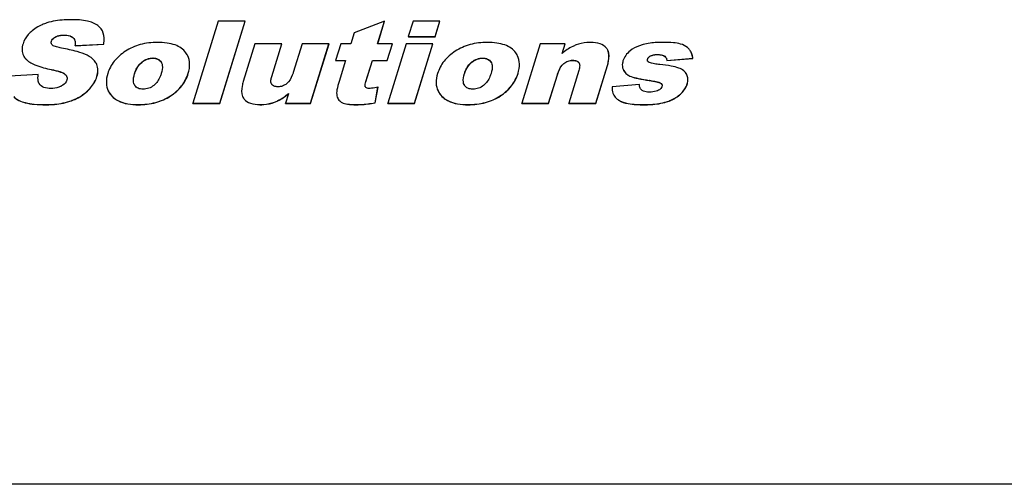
# Model space of a CAD drawing. Header units: millimetres. Extents: x 0 to 4200, y 0 to 2970.
# Tile 10 of 15: x 3216 to 3268, y 832 to 856. Entities that reach past the tile are written whole.
import ezdxf

# ---------------------------------------------------------------- set-up
doc = ezdxf.new("R2010")
doc.units = ezdxf.units.MM
doc.header["$LTSCALE"] = 231
doc.layers.get('0').update_dxf_attribs({"linetype": 'CONTINUOUS'})

msp = doc.modelspace()

# ---------------------------------------------------------------- linework, layer by layer
at = {"color": 7, "linetype": 'Continuous'}
for p, q in [((3226.666, 856.217), (3225.335, 851.909)), ((3228.076, 856.217), (3226.666, 856.217)), ((3226.745, 851.909), (3228.076, 856.217)), ((3226.748, 851.903), (3228.079, 856.211)), ((3228.079, 856.211), (3228.076, 856.217)), ((3235.392, 856.217), (3233.792, 855.603)), ((3235.025, 855.03), (3235.392, 856.217)), ((3235.029, 855.028), (3235.395, 856.211)), ((3235.395, 856.211), (3235.392, 856.217)), ((3236.888, 856.217), (3236.636, 855.403)), ((3238.294, 856.217), (3236.888, 856.217)), ((3238.043, 855.403), (3238.294, 856.217)), ((3238.046, 855.397), (3238.297, 856.211)), ((3238.297, 856.211), (3238.294, 856.217)), ((3233.792, 855.603), (3233.615, 855.03)), ((3236.639, 855.397), (3236.636, 855.403)), ((3236.636, 855.403), (3238.043, 855.403)), ((3236.639, 855.397), (3238.046, 855.397)), ((3238.046, 855.397), (3238.043, 855.403)), ((3219.165, 854.933), (3220.663, 855.006)), ((3219.168, 854.927), (3219.165, 854.933)), ((3219.168, 854.927), (3220.666, 855)), ((3220.666, 855), (3220.663, 855.006)), ((3228.594, 855.03), (3227.98, 853.043)), ((3230.007, 855.03), (3228.594, 855.03)), ((3229.477, 853.314), (3230.007, 855.03)), ((3229.48, 853.307), (3230.01, 855.024)), ((3230.01, 855.024), (3230.007, 855.03)), ((3231.068, 855.03), (3230.604, 853.528)), ((3232.475, 855.03), (3231.068, 855.03)), ((3231.51, 851.909), (3232.475, 855.03)), ((3231.513, 851.903), (3232.478, 855.024)), ((3232.478, 855.024), (3232.475, 855.03)), ((3233.097, 855.03), (3232.826, 854.154)), ((3233.615, 855.03), (3233.097, 855.03)), ((3235.799, 855.03), (3235.025, 855.03)), ((3235.528, 854.154), (3235.799, 855.03)), ((3235.531, 854.148), (3235.802, 855.024)), ((3236.521, 855.03), (3235.557, 851.909)), ((3235.802, 855.024), (3235.799, 855.03)), ((3237.927, 855.03), (3236.521, 855.03)), ((3236.963, 851.909), (3237.927, 855.03)), ((3236.966, 851.903), (3237.93, 855.024)), ((3237.93, 855.024), (3237.927, 855.03)), ((3243.546, 855.03), (3242.582, 851.909)), ((3244.856, 855.03), (3243.546, 855.03)), ((3244.699, 854.521), (3244.856, 855.03)), ((3244.705, 854.526), (3244.859, 855.024)), ((3244.859, 855.024), (3244.856, 855.03)), ((3223.669, 854.078), (3223.695, 854.033)), ((3232.829, 854.148), (3232.826, 854.154)), ((3232.826, 854.154), (3233.344, 854.154)), ((3232.829, 854.148), (3233.342, 854.148)), ((3233.343, 854.149), (3233.005, 853.055)), ((3233.344, 854.154), (3233.343, 854.149)), ((3234.412, 853.046), (3234.754, 854.154)), ((3234.415, 853.04), (3234.757, 854.148)), ((3234.757, 854.148), (3234.754, 854.154)), ((3234.754, 854.154), (3235.528, 854.154)), ((3234.757, 854.148), (3235.531, 854.148)), ((3235.531, 854.148), (3235.528, 854.154)), ((3240.964, 854.078), (3240.99, 854.033)), ((3250.19, 854.154), (3251.558, 854.266)), ((3250.193, 854.148), (3250.19, 854.154)), ((3250.193, 854.148), (3251.561, 854.26)), ((3251.561, 854.26), (3251.558, 854.266)), ((3220.297, 853.948), (3220.277, 853.993)), ((3245.579, 853.625), (3245.049, 851.909)), ((3245.578, 854.039), (3245.596, 854.01)), ((3246.462, 851.909), (3247.075, 853.893)), ((3246.465, 851.903), (3247.078, 853.886)), ((3247.912, 853.658), (3247.932, 853.622)), ((3217.23, 853.414), (3215.716, 853.334)), ((3217.233, 853.407), (3217.23, 853.414)), ((3243.988, 851.909), (3244.451, 853.408)), ((3243.991, 851.903), (3244.454, 853.401)), ((3251.237, 853.407), (3251.235, 853.411)), ((3234.379, 852.771), (3234.375, 852.782)), ((3234.894, 851.935), (3235.045, 852.758)), ((3234.897, 851.929), (3235.048, 852.752)), ((3235.048, 852.752), (3235.045, 852.758)), ((3248.752, 852.887), (3247.321, 852.776)), ((3248.755, 852.881), (3248.752, 852.887)), ((3227.961, 852.235), (3227.964, 852.229)), ((3230.352, 852.41), (3230.197, 851.909)), ((3230.353, 852.414), (3230.352, 852.41)), ((3247.398, 852.37), (3247.401, 852.364)), ((3225.338, 851.903), (3225.335, 851.909)), ((3225.335, 851.909), (3226.745, 851.909)), ((3225.338, 851.903), (3226.748, 851.903)), ((3226.748, 851.903), (3226.745, 851.909)), ((3230.2, 851.903), (3230.197, 851.909)), ((3230.197, 851.909), (3231.51, 851.909)), ((3230.2, 851.903), (3231.513, 851.903)), ((3231.513, 851.903), (3231.51, 851.909)), ((3234.897, 851.929), (3234.894, 851.935)), ((3235.56, 851.903), (3235.557, 851.909)), ((3235.557, 851.909), (3236.963, 851.909)), ((3235.56, 851.903), (3236.966, 851.903)), ((3236.966, 851.903), (3236.963, 851.909)), ((3242.585, 851.903), (3242.582, 851.909)), ((3242.582, 851.909), (3243.988, 851.909)), ((3242.585, 851.903), (3243.991, 851.903)), ((3243.991, 851.903), (3243.988, 851.909)), ((3245.052, 851.903), (3245.049, 851.909)), ((3245.049, 851.909), (3246.462, 851.909)), ((3245.052, 851.903), (3246.465, 851.903)), ((3246.465, 851.903), (3246.462, 851.909)), ((3667.473, 831.928), (2709.569, 831.928))]:
    msp.add_line(p, q, dxfattribs=at)
at = {"color": 9, "linetype": 'Continuous'}
for p, q in [((3217.919, 855.144), (3217.916, 855.15)), ((3218.13, 855.383), (3218.127, 855.389)), ((3218.573, 855.482), (3218.569, 855.488)), ((3219.05, 855.35), (3219.047, 855.356)), ((3216.617, 854.191), (3216.614, 854.197)), ((3222.675, 854.069), (3222.672, 854.075)), ((3223.247, 854.271), (3223.244, 854.278)), ((3223.672, 854.071), (3223.669, 854.078)), ((3239.97, 854.069), (3239.967, 854.075)), ((3240.542, 854.271), (3240.539, 854.278)), ((3240.967, 854.071), (3240.964, 854.078)), ((3245.261, 854.157), (3245.258, 854.163)), ((3249.184, 854.215), (3249.181, 854.222)), ((3249.345, 854.389), (3249.342, 854.395)), ((3249.717, 854.462), (3249.714, 854.469)), ((3250.087, 854.367), (3250.084, 854.373)), ((3217.926, 853.668), (3217.922, 853.675)), ((3220.3, 853.942), (3220.297, 853.948)), ((3244.796, 853.992), (3244.793, 853.998)), ((3245.581, 854.033), (3245.578, 854.039)), ((3247.078, 853.886), (3247.075, 853.893)), ((3247.935, 853.616), (3247.932, 853.622)), ((3218.649, 853.418), (3218.646, 853.425)), ((3220.308, 853.304), (3220.305, 853.311)), ((3222.287, 853.457), (3222.284, 853.463)), ((3225.097, 853.472), (3225.094, 853.478)), ((3229.48, 853.307), (3229.477, 853.314)), ((3234.415, 853.04), (3234.412, 853.046)), ((3239.582, 853.457), (3239.579, 853.463)), ((3242.392, 853.472), (3242.389, 853.478)), ((3244.454, 853.401), (3244.451, 853.408)), ((3248.319, 853.304), (3248.316, 853.311)), ((3249.276, 853.103), (3249.273, 853.109)), ((3219.803, 852.54), (3219.8, 852.546)), ((3234.378, 852.775), (3234.375, 852.782)), ((3249.842, 852.979), (3249.839, 852.985)), ((3251.27, 852.914), (3251.267, 852.92)), ((3218.884, 852.01), (3218.881, 852.016)), ((3221.163, 852.214), (3221.16, 852.22)), ((3224.169, 852.291), (3224.166, 852.297)), ((3228.03, 852.126), (3228.027, 852.132)), ((3238.458, 852.214), (3238.455, 852.22)), ((3241.464, 852.291), (3241.461, 852.297)), ((3247.655, 852.075), (3247.652, 852.081)), ((3250.184, 851.983), (3250.181, 851.989)), ((3250.914, 852.388), (3250.911, 852.394)), ((3217.61, 851.829), (3217.606, 851.835)), ((3222.476, 851.832), (3222.473, 851.838)), ((3228.851, 851.832), (3228.848, 851.838)), ((3229.625, 851.964), (3229.622, 851.971)), ((3233.155, 851.945), (3233.151, 851.951)), ((3233.893, 851.832), (3233.89, 851.838)), ((3239.771, 851.832), (3239.768, 851.838)), ((3249.014, 851.832), (3249.011, 851.838))]:
    msp.add_line(p, q, dxfattribs=at)
at = {"color": 7, "linetype": 'Continuous'}
for points in [[(3220.598, 855.692), (3220.597, 855.693), (3220.596, 855.696), (3220.595, 855.698)], [(3247.095, 854.693), (3247.095, 854.694), (3247.093, 854.697), (3247.092, 854.699)], [(3251.465, 854.584), (3251.464, 854.586), (3251.463, 854.589), (3251.462, 854.591)], [(3216.451, 854.415), (3216.452, 854.413), (3216.454, 854.41), (3216.454, 854.409)], [(3225.068, 854.396), (3225.068, 854.397), (3225.066, 854.401), (3225.065, 854.402)], [(3242.363, 854.396), (3242.363, 854.397), (3242.361, 854.401), (3242.36, 854.402)], [(3220.28, 853.987), (3220.28, 853.988), (3220.278, 853.991), (3220.277, 853.993)], [(3247.912, 853.658), (3247.913, 853.657), (3247.915, 853.653), (3247.915, 853.652)], [(3251.24, 853.401), (3251.24, 853.402), (3251.238, 853.405), (3251.237, 853.407)], [(3220.9, 852.555), (3220.901, 852.553), (3220.903, 852.55), (3220.903, 852.549)], [(3238.195, 852.555), (3238.196, 852.553), (3238.198, 852.55), (3238.198, 852.549)], [(3232.932, 852.171), (3232.933, 852.169), (3232.934, 852.166), (3232.935, 852.164)]]:
    msp.add_lwpolyline(points, dxfattribs=at)
for centre, radius, start, end in [((3218.086, 855.104), 0.181, 206.1443, 208.3281), ((3246.603, 854.46), 0.544, 30.8451, 39.139), ((3246.591, 854.453), 0.558, 26.1261, 30.8321), ((3224.113, 853.932), 1.062, 28.8162, 35.9633), ((3224.152, 853.954), 1.017, 26.1422, 28.7705), ((3241.408, 853.932), 1.062, 28.8157, 35.9628), ((3241.447, 853.954), 1.017, 26.1422, 28.77), ((3249.289, 854.17), 0.116, 206.1334, 209.5389), ((3249.931, 854.173), 0.255, 22.2282, 26.1231), ((3219.666, 853.693), 0.681, 26.1479, 29.724), ((3223.36, 853.869), 0.373, 25.0851, 26.1418), ((3240.655, 853.869), 0.373, 25.0851, 26.1418), ((3245.399, 853.913), 0.219, 24.7288, 26.1426), ((3248.399, 853.897), 0.543, 201.7328, 206.1479), ((3218.47, 853.212), 0.272, 18.1111, 26.1902), ((3217.599, 853.135), 0.374, 206.1357, 207.196), ((3217.584, 853.127), 0.357, 207.1736, 211.3409), ((3222.591, 853.047), 0.362, 206.1417, 207.2323), ((3222.579, 853.04), 0.349, 207.2015, 213.9026), ((3229.646, 853.017), 0.21, 206.1434, 208.0236), ((3229.636, 853.012), 0.199, 207.9785, 215.69), ((3234.493, 852.827), 0.127, 206.1359, 209.2545), ((3239.886, 853.047), 0.362, 206.1417, 207.2323), ((3239.874, 853.04), 0.349, 207.2015, 213.9026), ((3249.135, 852.87), 0.375, 206.1381, 207.1959), ((3228.473, 852.486), 0.57, 202.5126, 206.1258), ((3228.447, 852.474), 0.542, 206.1131, 219.0836), ((3228.445, 852.464), 0.536, 210.6961, 219.1385)]:
    msp.add_arc(centre, radius, start, end, dxfattribs=at)
for points, knots in [([(3217.673, 856.12), (3217.591, 856.093), (3217.295, 855.982), (3217.018, 855.812), (3216.849, 855.656)], [0, 0, 0, 0, 0.27222, 1, 1, 1, 1]), ([(3218.973, 856.291), (3218.847, 856.291), (3218.409, 856.279), (3217.969, 856.218), (3217.673, 856.12)], [0, 0, 0, 0, 0.28823, 1, 1, 1, 1]), ([(3220.356, 855.982), (3220.197, 856.102), (3219.729, 856.264), (3219.251, 856.291), (3218.973, 856.291)], [0, 0, 0, 0, 0.417901, 1, 1, 1, 1]), ([(3216.849, 855.656), (3216.797, 855.609), (3216.621, 855.429), (3216.484, 855.205), (3216.43, 855.03)], [0, 0, 0, 0, 0.275818, 1, 1, 1, 1]), ([(3220.595, 855.698), (3220.554, 855.781), (3220.478, 855.883), (3220.382, 855.963), (3220.356, 855.982)], [0, 0, 0, 0, 0.743122, 1, 1, 1, 1]), ([(3220.663, 855.006), (3220.674, 855.072), (3220.7, 855.304), (3220.668, 855.548), (3220.595, 855.698)], [0, 0, 0, 0, 0.286164, 1, 1, 1, 1]), ([(3217.923, 855.024), (3217.91, 855.052), (3217.902, 855.098), (3217.912, 855.139), (3217.916, 855.15)], [0, 0, 0, 0, 0.732702, 1, 1, 1, 1]), ([(3217.916, 855.15), (3217.923, 855.174), (3217.966, 855.274), (3218.055, 855.348), (3218.127, 855.389)], [0, 0, 0, 0, 0.230244, 1, 1, 1, 1]), ([(3217.919, 855.144), (3217.926, 855.168), (3217.969, 855.268), (3218.058, 855.341), (3218.13, 855.383)], [0, 0, 0, 0, 0.228405, 1, 1, 1, 1]), ([(3218.127, 855.389), (3218.161, 855.409), (3218.301, 855.471), (3218.457, 855.488), (3218.569, 855.488)], [0, 0, 0, 0, 0.258529, 1, 1, 1, 1]), ([(3218.13, 855.383), (3218.159, 855.4), (3218.297, 855.464), (3218.453, 855.482), (3218.573, 855.482)], [0, 0, 0, 0, 0.217807, 1, 1, 1, 1]), ([(3218.569, 855.488), (3218.615, 855.488), (3218.779, 855.482), (3218.957, 855.438), (3219.047, 855.356)], [0, 0, 0, 0, 0.271951, 1, 1, 1, 1]), ([(3218.573, 855.482), (3218.624, 855.482), (3218.789, 855.475), (3218.965, 855.427), (3219.05, 855.35)], [0, 0, 0, 0, 0.308526, 1, 1, 1, 1]), ([(3223.477, 855.1), (3223.174, 855.1), (3222.585, 855.033), (3222.039, 854.791), (3221.803, 854.637)], [0, 0, 0, 0, 0.517281, 1, 1, 1, 1]), ([(3224.973, 854.555), (3224.906, 854.647), (3224.733, 854.816), (3224.388, 854.986), (3223.96, 855.083), (3223.646, 855.1), (3223.477, 855.1)], [0, 0, 0, 0, 0.205839, 0.431205, 0.692405, 1, 1, 1, 1]), ([(3240.772, 855.1), (3240.47, 855.1), (3239.88, 855.033), (3239.334, 854.791), (3239.098, 854.637)], [0, 0, 0, 0, 0.517282, 1, 1, 1, 1]), ([(3242.268, 854.555), (3242.202, 854.647), (3242.028, 854.816), (3241.683, 854.986), (3241.255, 855.083), (3240.941, 855.1), (3240.772, 855.1)], [0, 0, 0, 0, 0.205838, 0.431204, 0.692405, 1, 1, 1, 1]), ([(3246.205, 855.1), (3246.134, 855.1), (3245.871, 855.09), (3245.61, 855.035), (3245.43, 854.965)], [0, 0, 0, 0, 0.268352, 1, 1, 1, 1]), ([(3247.025, 854.804), (3246.942, 854.905), (3246.675, 855.073), (3246.372, 855.1), (3246.205, 855.1)], [0, 0, 0, 0, 0.440246, 1, 1, 1, 1]), ([(3249.978, 855.1), (3249.879, 855.1), (3249.535, 855.093), (3249.188, 855.054), (3248.952, 854.989)], [0, 0, 0, 0, 0.287952, 1, 1, 1, 1]), ([(3250.918, 855.014), (3250.796, 855.051), (3250.481, 855.092), (3250.166, 855.1), (3249.978, 855.1)], [0, 0, 0, 0, 0.405101, 1, 1, 1, 1]), ([(3216.43, 855.03), (3216.398, 854.924), (3216.359, 854.714), (3216.408, 854.503), (3216.451, 854.415)], [0, 0, 0, 0, 0.530747, 1, 1, 1, 1]), ([(3218.447, 854.804), (3218.361, 854.82), (3218.234, 854.847), (3218.074, 854.899), (3217.998, 854.935), (3217.969, 854.963)], [0, 0, 0, 0, 0.515658, 0.765333, 1, 1, 1, 1]), ([(3219.799, 854.424), (3219.631, 854.509), (3219.181, 854.652), (3218.723, 854.751), (3218.447, 854.804)], [0, 0, 0, 0, 0.400638, 1, 1, 1, 1]), ([(3221.803, 854.637), (3221.582, 854.493), (3221.188, 854.157), (3220.945, 853.695), (3220.873, 853.461)], [0, 0, 0, 0, 0.517522, 1, 1, 1, 1]), ([(3239.098, 854.637), (3238.877, 854.493), (3238.483, 854.157), (3238.24, 853.695), (3238.168, 853.461)], [0, 0, 0, 0, 0.517521, 1, 1, 1, 1]), ([(3245.43, 854.965), (3245.371, 854.942), (3245.11, 854.825), (3244.872, 854.66), (3244.699, 854.521)], [0, 0, 0, 0, 0.22238, 1, 1, 1, 1]), ([(3247.075, 853.893), (3247.1, 853.973), (3247.168, 854.233), (3247.175, 854.53), (3247.092, 854.699)], [0, 0, 0, 0, 0.3084, 1, 1, 1, 1]), ([(3247.078, 853.886), (3247.102, 853.962), (3247.167, 854.211), (3247.179, 854.49), (3247.111, 854.657)], [0, 0, 0, 0, 0.305013, 1, 1, 1, 1]), ([(3248.268, 854.657), (3248.18, 854.586), (3248.024, 854.427), (3247.925, 854.227), (3247.893, 854.125)], [0, 0, 0, 0, 0.514665, 1, 1, 1, 1]), ([(3248.952, 854.989), (3248.886, 854.971), (3248.643, 854.895), (3248.414, 854.773), (3248.268, 854.657)], [0, 0, 0, 0, 0.269012, 1, 1, 1, 1]), ([(3251.358, 854.75), (3251.333, 854.78), (3251.208, 854.901), (3251.046, 854.975), (3250.918, 855.014)], [0, 0, 0, 0, 0.229118, 1, 1, 1, 1]), ([(3251.558, 854.266), (3251.554, 854.296), (3251.534, 854.407), (3251.498, 854.516), (3251.462, 854.591)], [0, 0, 0, 0, 0.269022, 1, 1, 1, 1]), ([(3216.451, 854.415), (3216.461, 854.395), (3216.505, 854.316), (3216.564, 854.245), (3216.614, 854.197)], [0, 0, 0, 0, 0.241092, 1, 1, 1, 1]), ([(3216.477, 854.366), (3216.505, 854.318), (3216.55, 854.257), (3216.603, 854.204), (3216.617, 854.191)], [0, 0, 0, 0, 0.739796, 1, 1, 1, 1]), ([(3216.614, 854.197), (3216.752, 854.064), (3217.188, 853.845), (3217.647, 853.73), (3217.922, 853.675)], [0, 0, 0, 0, 0.405633, 1, 1, 1, 1]), ([(3220.257, 854.03), (3220.235, 854.069), (3220.117, 854.236), (3219.941, 854.353), (3219.799, 854.424)], [0, 0, 0, 0, 0.221565, 1, 1, 1, 1]), ([(3222.284, 853.463), (3222.301, 853.518), (3222.382, 853.747), (3222.525, 853.962), (3222.672, 854.075)], [0, 0, 0, 0, 0.235544, 1, 1, 1, 1]), ([(3222.287, 853.457), (3222.307, 853.522), (3222.39, 853.751), (3222.537, 853.962), (3222.675, 854.069)], [0, 0, 0, 0, 0.280083, 1, 1, 1, 1]), ([(3222.672, 854.075), (3222.755, 854.139), (3222.936, 854.243), (3223.143, 854.278), (3223.244, 854.278)], [0, 0, 0, 0, 0.508688, 1, 1, 1, 1]), ([(3222.675, 854.069), (3222.758, 854.133), (3222.939, 854.237), (3223.146, 854.271), (3223.247, 854.271)], [0, 0, 0, 0, 0.507989, 1, 1, 1, 1]), ([(3223.244, 854.278), (3223.33, 854.278), (3223.498, 854.252), (3223.627, 854.14), (3223.669, 854.078)], [0, 0, 0, 0, 0.534717, 1, 1, 1, 1]), ([(3223.247, 854.271), (3223.332, 854.271), (3223.499, 854.247), (3223.629, 854.135), (3223.672, 854.071)], [0, 0, 0, 0, 0.527678, 1, 1, 1, 1]), ([(3225.094, 853.478), (3225.144, 853.638), (3225.203, 853.953), (3225.13, 854.271), (3225.065, 854.402)], [0, 0, 0, 0, 0.533231, 1, 1, 1, 1]), ([(3239.579, 853.463), (3239.596, 853.518), (3239.677, 853.747), (3239.82, 853.962), (3239.967, 854.075)], [0, 0, 0, 0, 0.235544, 1, 1, 1, 1]), ([(3239.582, 853.457), (3239.602, 853.522), (3239.685, 853.751), (3239.832, 853.962), (3239.97, 854.069)], [0, 0, 0, 0, 0.280082, 1, 1, 1, 1]), ([(3239.967, 854.075), (3240.05, 854.139), (3240.231, 854.243), (3240.438, 854.278), (3240.539, 854.278)], [0, 0, 0, 0, 0.508689, 1, 1, 1, 1]), ([(3239.97, 854.069), (3240.053, 854.133), (3240.234, 854.237), (3240.441, 854.271), (3240.542, 854.271)], [0, 0, 0, 0, 0.50799, 1, 1, 1, 1]), ([(3240.539, 854.278), (3240.625, 854.278), (3240.793, 854.252), (3240.922, 854.14), (3240.964, 854.078)], [0, 0, 0, 0, 0.534717, 1, 1, 1, 1]), ([(3240.542, 854.271), (3240.627, 854.271), (3240.794, 854.247), (3240.924, 854.135), (3240.967, 854.071)], [0, 0, 0, 0, 0.527678, 1, 1, 1, 1]), ([(3242.389, 853.478), (3242.439, 853.638), (3242.498, 853.953), (3242.425, 854.271), (3242.36, 854.402)], [0, 0, 0, 0, 0.53323, 1, 1, 1, 1]), ([(3244.793, 853.998), (3244.859, 854.051), (3245.007, 854.136), (3245.176, 854.163), (3245.258, 854.163)], [0, 0, 0, 0, 0.508612, 1, 1, 1, 1]), ([(3244.796, 853.992), (3244.861, 854.044), (3245.009, 854.129), (3245.178, 854.157), (3245.261, 854.157)], [0, 0, 0, 0, 0.502078, 1, 1, 1, 1]), ([(3245.258, 854.163), (3245.321, 854.163), (3245.441, 854.152), (3245.546, 854.083), (3245.578, 854.039)], [0, 0, 0, 0, 0.536044, 1, 1, 1, 1]), ([(3245.261, 854.157), (3245.327, 854.157), (3245.447, 854.146), (3245.551, 854.075), (3245.581, 854.033)], [0, 0, 0, 0, 0.557766, 1, 1, 1, 1]), ([(3247.893, 854.125), (3247.882, 854.087), (3247.847, 853.947), (3247.857, 853.794), (3247.895, 853.696)], [0, 0, 0, 0, 0.27343, 1, 1, 1, 1]), ([(3249.181, 854.222), (3249.187, 854.239), (3249.22, 854.313), (3249.288, 854.366), (3249.342, 854.395)], [0, 0, 0, 0, 0.229879, 1, 1, 1, 1]), ([(3249.184, 854.215), (3249.19, 854.233), (3249.222, 854.306), (3249.29, 854.359), (3249.345, 854.389)], [0, 0, 0, 0, 0.223111, 1, 1, 1, 1]), ([(3249.342, 854.395), (3249.371, 854.411), (3249.49, 854.457), (3249.619, 854.469), (3249.714, 854.469)], [0, 0, 0, 0, 0.258841, 1, 1, 1, 1]), ([(3249.345, 854.389), (3249.368, 854.401), (3249.486, 854.451), (3249.616, 854.462), (3249.717, 854.462)], [0, 0, 0, 0, 0.207131, 1, 1, 1, 1]), ([(3249.714, 854.469), (3249.748, 854.469), (3249.876, 854.463), (3250.007, 854.427), (3250.084, 854.373)], [0, 0, 0, 0, 0.268931, 1, 1, 1, 1]), ([(3249.717, 854.462), (3249.754, 854.462), (3249.882, 854.456), (3250.012, 854.419), (3250.087, 854.367)], [0, 0, 0, 0, 0.287774, 1, 1, 1, 1]), ([(3251.561, 854.26), (3251.557, 854.286), (3251.54, 854.385), (3251.511, 854.482), (3251.481, 854.549)], [0, 0, 0, 0, 0.266789, 1, 1, 1, 1]), ([(3217.922, 853.675), (3218.053, 853.649), (3218.246, 853.606), (3218.488, 853.524), (3218.603, 853.467), (3218.646, 853.425)], [0, 0, 0, 0, 0.515821, 0.765392, 1, 1, 1, 1]), ([(3217.926, 853.668), (3218.086, 853.636), (3218.301, 853.589), (3218.541, 853.495), (3218.622, 853.446), (3218.649, 853.418)], [0, 0, 0, 0, 0.636487, 0.850152, 1, 1, 1, 1]), ([(3220.305, 853.311), (3220.338, 853.419), (3220.378, 853.635), (3220.336, 853.853), (3220.297, 853.948)], [0, 0, 0, 0, 0.524348, 1, 1, 1, 1]), ([(3220.308, 853.304), (3220.341, 853.413), (3220.381, 853.629), (3220.339, 853.847), (3220.3, 853.942)], [0, 0, 0, 0, 0.524348, 1, 1, 1, 1]), ([(3223.698, 854.027), (3223.717, 853.987), (3223.765, 853.803), (3223.722, 853.611), (3223.68, 853.475)], [0, 0, 0, 0, 0.237505, 1, 1, 1, 1]), ([(3240.993, 854.027), (3241.012, 853.987), (3241.06, 853.803), (3241.017, 853.611), (3240.975, 853.475)], [0, 0, 0, 0, 0.237505, 1, 1, 1, 1]), ([(3244.451, 853.408), (3244.467, 853.46), (3244.541, 853.674), (3244.656, 853.89), (3244.793, 853.998)], [0, 0, 0, 0, 0.237564, 1, 1, 1, 1]), ([(3244.454, 853.401), (3244.475, 853.468), (3244.55, 853.682), (3244.67, 853.893), (3244.796, 853.992)], [0, 0, 0, 0, 0.302481, 1, 1, 1, 1]), ([(3245.613, 853.962), (3245.62, 853.936), (3245.632, 853.821), (3245.605, 853.708), (3245.579, 853.625)], [0, 0, 0, 0, 0.238544, 1, 1, 1, 1]), ([(3247.932, 853.622), (3247.973, 853.551), (3248.084, 853.42), (3248.235, 853.34), (3248.316, 853.311)], [0, 0, 0, 0, 0.490903, 1, 1, 1, 1]), ([(3247.935, 853.616), (3247.976, 853.545), (3248.087, 853.413), (3248.239, 853.333), (3248.319, 853.304)], [0, 0, 0, 0, 0.490903, 1, 1, 1, 1]), ([(3249.834, 853.941), (3249.736, 853.951), (3249.589, 853.968), (3249.399, 854.003), (3249.306, 854.026), (3249.264, 854.047)], [0, 0, 0, 0, 0.510097, 0.760124, 1, 1, 1, 1]), ([(3250.82, 853.754), (3250.691, 853.804), (3250.362, 853.879), (3250.03, 853.921), (3249.834, 853.941)], [0, 0, 0, 0, 0.41126, 1, 1, 1, 1]), ([(3251.235, 853.411), (3251.198, 853.487), (3251.077, 853.632), (3250.911, 853.719), (3250.82, 853.754)], [0, 0, 0, 0, 0.46353, 1, 1, 1, 1]), ([(3217.264, 852.971), (3217.248, 853.003), (3217.202, 853.147), (3217.213, 853.302), (3217.23, 853.414)], [0, 0, 0, 0, 0.241977, 1, 1, 1, 1]), ([(3218.727, 853.126), (3218.718, 853.094), (3218.658, 852.964), (3218.542, 852.87), (3218.448, 852.814)], [0, 0, 0, 0, 0.230256, 1, 1, 1, 1]), ([(3218.729, 853.296), (3218.742, 853.256), (3218.746, 853.196), (3218.732, 853.14), (3218.727, 853.126)], [0, 0, 0, 0, 0.73513, 1, 1, 1, 1]), ([(3219.8, 852.546), (3219.861, 852.602), (3220.075, 852.822), (3220.239, 853.096), (3220.305, 853.311)], [0, 0, 0, 0, 0.269563, 1, 1, 1, 1]), ([(3219.803, 852.54), (3219.864, 852.596), (3220.078, 852.816), (3220.242, 853.09), (3220.308, 853.304)], [0, 0, 0, 0, 0.269563, 1, 1, 1, 1]), ([(3220.873, 853.461), (3220.825, 853.304), (3220.767, 852.995), (3220.837, 852.684), (3220.9, 852.555)], [0, 0, 0, 0, 0.533043, 1, 1, 1, 1]), ([(3222.265, 852.887), (3222.245, 852.929), (3222.194, 853.121), (3222.24, 853.321), (3222.284, 853.463)], [0, 0, 0, 0, 0.237276, 1, 1, 1, 1]), ([(3223.68, 853.475), (3223.663, 853.419), (3223.58, 853.185), (3223.44, 852.958), (3223.289, 852.843)], [0, 0, 0, 0, 0.236149, 1, 1, 1, 1]), ([(3224.166, 852.297), (3224.385, 852.44), (3224.778, 852.779), (3225.021, 853.242), (3225.094, 853.478)], [0, 0, 0, 0, 0.514089, 1, 1, 1, 1]), ([(3224.169, 852.291), (3224.388, 852.434), (3224.781, 852.773), (3225.024, 853.236), (3225.097, 853.472)], [0, 0, 0, 0, 0.514089, 1, 1, 1, 1]), ([(3227.98, 853.043), (3227.957, 852.967), (3227.891, 852.717), (3227.877, 852.435), (3227.946, 852.268)], [0, 0, 0, 0, 0.305575, 1, 1, 1, 1]), ([(3229.457, 852.924), (3229.43, 852.981), (3229.425, 853.121), (3229.457, 853.248), (3229.477, 853.314)], [0, 0, 0, 0, 0.479447, 1, 1, 1, 1]), ([(3230.604, 853.528), (3230.588, 853.476), (3230.514, 853.261), (3230.398, 853.044), (3230.26, 852.937)], [0, 0, 0, 0, 0.237437, 1, 1, 1, 1]), ([(3233.005, 853.055), (3232.959, 852.907), (3232.893, 852.661), (3232.869, 852.399), (3232.889, 852.3)], [0, 0, 0, 0, 0.603245, 1, 1, 1, 1]), ([(3234.375, 852.782), (3234.359, 852.822), (3234.376, 852.917), (3234.398, 853.002), (3234.412, 853.046)], [0, 0, 0, 0, 0.482864, 1, 1, 1, 1]), ([(3238.168, 853.461), (3238.12, 853.304), (3238.062, 852.995), (3238.132, 852.684), (3238.195, 852.555)], [0, 0, 0, 0, 0.533043, 1, 1, 1, 1]), ([(3239.56, 852.887), (3239.54, 852.929), (3239.489, 853.121), (3239.535, 853.321), (3239.579, 853.463)], [0, 0, 0, 0, 0.237276, 1, 1, 1, 1]), ([(3240.975, 853.475), (3240.958, 853.419), (3240.875, 853.185), (3240.735, 852.958), (3240.584, 852.843)], [0, 0, 0, 0, 0.236149, 1, 1, 1, 1]), ([(3241.461, 852.297), (3241.68, 852.44), (3242.073, 852.779), (3242.316, 853.242), (3242.389, 853.478)], [0, 0, 0, 0, 0.514089, 1, 1, 1, 1]), ([(3241.464, 852.291), (3241.683, 852.434), (3242.076, 852.773), (3242.319, 853.236), (3242.392, 853.472)], [0, 0, 0, 0, 0.514089, 1, 1, 1, 1]), ([(3248.316, 853.311), (3248.435, 853.268), (3248.754, 853.195), (3249.075, 853.139), (3249.273, 853.109)], [0, 0, 0, 0, 0.387745, 1, 1, 1, 1]), ([(3248.319, 853.304), (3248.438, 853.262), (3248.757, 853.189), (3249.079, 853.133), (3249.276, 853.103)], [0, 0, 0, 0, 0.387745, 1, 1, 1, 1]), ([(3249.273, 853.109), (3249.37, 853.094), (3249.515, 853.071), (3249.704, 853.03), (3249.798, 853.007), (3249.839, 852.985)], [0, 0, 0, 0, 0.507961, 0.758354, 1, 1, 1, 1]), ([(3249.276, 853.103), (3249.401, 853.083), (3249.567, 853.057), (3249.755, 853.011), (3249.82, 852.991), (3249.842, 852.979)], [0, 0, 0, 0, 0.655371, 0.866543, 1, 1, 1, 1]), ([(3251.267, 852.92), (3251.292, 853.002), (3251.318, 853.17), (3251.273, 853.335), (3251.237, 853.407)], [0, 0, 0, 0, 0.515608, 1, 1, 1, 1]), ([(3217.892, 852.682), (3217.769, 852.682), (3217.534, 852.702), (3217.335, 852.852), (3217.28, 852.942)], [0, 0, 0, 0, 0.538276, 1, 1, 1, 1]), ([(3218.448, 852.814), (3218.405, 852.789), (3218.231, 852.706), (3218.035, 852.682), (3217.892, 852.682)], [0, 0, 0, 0, 0.258336, 1, 1, 1, 1]), ([(3218.881, 852.016), (3218.969, 852.046), (3219.301, 852.172), (3219.608, 852.368), (3219.8, 852.546)], [0, 0, 0, 0, 0.260993, 1, 1, 1, 1]), ([(3218.884, 852.01), (3218.972, 852.039), (3219.304, 852.166), (3219.611, 852.362), (3219.803, 852.54)], [0, 0, 0, 0, 0.260993, 1, 1, 1, 1]), ([(3220.9, 852.555), (3220.915, 852.524), (3220.984, 852.4), (3221.079, 852.292), (3221.16, 852.22)], [0, 0, 0, 0, 0.241, 1, 1, 1, 1]), ([(3220.903, 852.549), (3220.918, 852.518), (3220.987, 852.394), (3221.083, 852.285), (3221.163, 852.214)], [0, 0, 0, 0, 0.241, 1, 1, 1, 1]), ([(3222.729, 852.647), (3222.64, 852.647), (3222.469, 852.669), (3222.332, 852.782), (3222.289, 852.846)], [0, 0, 0, 0, 0.535638, 1, 1, 1, 1]), ([(3223.289, 852.843), (3223.207, 852.781), (3223.03, 852.68), (3222.828, 852.647), (3222.729, 852.647)], [0, 0, 0, 0, 0.508813, 1, 1, 1, 1]), ([(3229.797, 852.773), (3229.764, 852.773), (3229.649, 852.778), (3229.524, 852.827), (3229.475, 852.896)], [0, 0, 0, 0, 0.279447, 1, 1, 1, 1]), ([(3230.26, 852.937), (3230.193, 852.885), (3230.046, 852.8), (3229.879, 852.773), (3229.797, 852.773)], [0, 0, 0, 0, 0.508637, 1, 1, 1, 1]), ([(3234.587, 852.685), (3234.566, 852.685), (3234.493, 852.687), (3234.409, 852.719), (3234.382, 852.765)], [0, 0, 0, 0, 0.28224, 1, 1, 1, 1]), ([(3235.045, 852.758), (3234.931, 852.73), (3234.779, 852.697), (3234.625, 852.685), (3234.587, 852.685)], [0, 0, 0, 0, 0.755931, 1, 1, 1, 1]), ([(3238.195, 852.555), (3238.21, 852.524), (3238.279, 852.4), (3238.375, 852.292), (3238.455, 852.22)], [0, 0, 0, 0, 0.241, 1, 1, 1, 1]), ([(3238.198, 852.549), (3238.213, 852.518), (3238.282, 852.394), (3238.378, 852.285), (3238.458, 852.214)], [0, 0, 0, 0, 0.241, 1, 1, 1, 1]), ([(3240.024, 852.647), (3239.935, 852.647), (3239.764, 852.669), (3239.627, 852.782), (3239.584, 852.846)], [0, 0, 0, 0, 0.535638, 1, 1, 1, 1]), ([(3240.584, 852.843), (3240.503, 852.781), (3240.325, 852.68), (3240.123, 852.647), (3240.024, 852.647)], [0, 0, 0, 0, 0.508813, 1, 1, 1, 1]), ([(3247.321, 852.776), (3247.319, 852.739), (3247.32, 852.6), (3247.353, 852.461), (3247.398, 852.37)], [0, 0, 0, 0, 0.268233, 1, 1, 1, 1]), ([(3249.287, 852.494), (3249.251, 852.494), (3249.118, 852.498), (3248.979, 852.527), (3248.899, 852.584)], [0, 0, 0, 0, 0.268158, 1, 1, 1, 1]), ([(3249.756, 852.594), (3249.719, 852.574), (3249.57, 852.511), (3249.406, 852.494), (3249.287, 852.494)], [0, 0, 0, 0, 0.258665, 1, 1, 1, 1]), ([(3249.936, 852.785), (3249.93, 852.765), (3249.893, 852.683), (3249.816, 852.627), (3249.756, 852.594)], [0, 0, 0, 0, 0.229553, 1, 1, 1, 1]), ([(3250.911, 852.394), (3250.954, 852.435), (3251.102, 852.587), (3251.222, 852.773), (3251.267, 852.92)], [0, 0, 0, 0, 0.279975, 1, 1, 1, 1]), ([(3250.914, 852.388), (3250.957, 852.428), (3251.105, 852.581), (3251.225, 852.767), (3251.27, 852.914)], [0, 0, 0, 0, 0.279975, 1, 1, 1, 1]), ([(3215.947, 852.259), (3216.095, 852.088), (3216.482, 851.934), (3217.051, 851.849), (3217.41, 851.835), (3217.606, 851.835)], [0, 0, 0, 0, 0.387531, 0.662041, 1, 1, 1, 1]), ([(3215.95, 852.252), (3216.098, 852.082), (3216.485, 851.928), (3217.054, 851.842), (3217.413, 851.829), (3217.61, 851.829)], [0, 0, 0, 0, 0.387531, 0.662041, 1, 1, 1, 1]), ([(3217.606, 851.835), (3217.725, 851.835), (3218.155, 851.848), (3218.585, 851.919), (3218.881, 852.016)], [0, 0, 0, 0, 0.275587, 1, 1, 1, 1]), ([(3217.61, 851.829), (3217.728, 851.829), (3218.158, 851.842), (3218.589, 851.912), (3218.884, 852.01)], [0, 0, 0, 0, 0.275587, 1, 1, 1, 1]), ([(3221.16, 852.22), (3221.233, 852.154), (3221.62, 851.893), (3222.109, 851.838), (3222.473, 851.838)], [0, 0, 0, 0, 0.212229, 1, 1, 1, 1]), ([(3221.163, 852.214), (3221.236, 852.148), (3221.623, 851.886), (3222.112, 851.832), (3222.476, 851.832)], [0, 0, 0, 0, 0.212229, 1, 1, 1, 1]), ([(3222.473, 851.838), (3222.781, 851.838), (3223.377, 851.902), (3223.93, 852.142), (3224.166, 852.297)], [0, 0, 0, 0, 0.522134, 1, 1, 1, 1]), ([(3222.476, 851.832), (3222.784, 851.832), (3223.38, 851.896), (3223.933, 852.136), (3224.169, 852.291)], [0, 0, 0, 0, 0.522134, 1, 1, 1, 1]), ([(3228.027, 852.132), (3228.11, 852.03), (3228.378, 851.864), (3228.681, 851.838), (3228.848, 851.838)], [0, 0, 0, 0, 0.439848, 1, 1, 1, 1]), ([(3229.622, 851.971), (3229.681, 851.993), (3229.942, 852.111), (3230.179, 852.276), (3230.353, 852.414)], [0, 0, 0, 0, 0.221526, 1, 1, 1, 1]), ([(3229.625, 851.964), (3229.683, 851.987), (3229.942, 852.103), (3230.177, 852.266), (3230.35, 852.403)], [0, 0, 0, 0, 0.221758, 1, 1, 1, 1]), ([(3232.932, 852.171), (3232.966, 852.102), (3233.038, 852.018), (3233.127, 851.964), (3233.151, 851.951)], [0, 0, 0, 0, 0.736232, 1, 1, 1, 1]), ([(3238.455, 852.22), (3238.528, 852.154), (3238.915, 851.893), (3239.404, 851.838), (3239.768, 851.838)], [0, 0, 0, 0, 0.212228, 1, 1, 1, 1]), ([(3238.458, 852.214), (3238.531, 852.148), (3238.918, 851.886), (3239.407, 851.832), (3239.771, 851.832)], [0, 0, 0, 0, 0.212228, 1, 1, 1, 1]), ([(3239.768, 851.838), (3240.076, 851.838), (3240.672, 851.902), (3241.225, 852.142), (3241.461, 852.297)], [0, 0, 0, 0, 0.522133, 1, 1, 1, 1]), ([(3239.771, 851.832), (3240.079, 851.832), (3240.675, 851.896), (3241.228, 852.136), (3241.464, 852.291)], [0, 0, 0, 0, 0.522133, 1, 1, 1, 1]), ([(3247.398, 852.37), (3247.412, 852.342), (3247.476, 852.23), (3247.572, 852.137), (3247.652, 852.081)], [0, 0, 0, 0, 0.243169, 1, 1, 1, 1]), ([(3247.652, 852.081), (3247.801, 851.977), (3248.269, 851.858), (3248.729, 851.838), (3249.011, 851.838)], [0, 0, 0, 0, 0.392958, 1, 1, 1, 1]), ([(3247.655, 852.075), (3247.804, 851.97), (3248.272, 851.851), (3248.733, 851.832), (3249.014, 851.832)], [0, 0, 0, 0, 0.392958, 1, 1, 1, 1]), ([(3249.011, 851.838), (3249.125, 851.838), (3249.518, 851.849), (3249.913, 851.904), (3250.181, 851.989)], [0, 0, 0, 0, 0.287398, 1, 1, 1, 1]), ([(3249.014, 851.832), (3249.128, 851.832), (3249.521, 851.843), (3249.916, 851.898), (3250.184, 851.983)], [0, 0, 0, 0, 0.287398, 1, 1, 1, 1]), ([(3250.181, 851.989), (3250.254, 852.013), (3250.517, 852.109), (3250.764, 852.255), (3250.911, 852.394)], [0, 0, 0, 0, 0.277838, 1, 1, 1, 1]), ([(3250.184, 851.983), (3250.258, 852.007), (3250.52, 852.103), (3250.767, 852.249), (3250.914, 852.388)], [0, 0, 0, 0, 0.277838, 1, 1, 1, 1]), ([(3228.848, 851.838), (3228.919, 851.838), (3229.181, 851.848), (3229.443, 851.901), (3229.622, 851.971)], [0, 0, 0, 0, 0.268642, 1, 1, 1, 1]), ([(3228.851, 851.832), (3228.922, 851.832), (3229.184, 851.842), (3229.446, 851.895), (3229.625, 851.964)], [0, 0, 0, 0, 0.268642, 1, 1, 1, 1]), ([(3233.151, 851.951), (3233.241, 851.904), (3233.491, 851.848), (3233.74, 851.838), (3233.89, 851.838)], [0, 0, 0, 0, 0.402406, 1, 1, 1, 1]), ([(3233.155, 851.945), (3233.244, 851.898), (3233.494, 851.842), (3233.743, 851.832), (3233.893, 851.832)], [0, 0, 0, 0, 0.402406, 1, 1, 1, 1]), ([(3233.89, 851.838), (3233.967, 851.838), (3234.304, 851.848), (3234.639, 851.891), (3234.894, 851.935)], [0, 0, 0, 0, 0.229701, 1, 1, 1, 1]), ([(3233.893, 851.832), (3233.97, 851.832), (3234.307, 851.841), (3234.642, 851.884), (3234.897, 851.929)], [0, 0, 0, 0, 0.229701, 1, 1, 1, 1])]:
    msp.add_open_spline(points, degree=3, knots=knots, dxfattribs=at)
for points in [[(3219.047, 855.356), (3219.078, 855.328), (3219.104, 855.293), (3219.123, 855.255)], [(3219.123, 855.255), (3219.13, 855.239), (3219.137, 855.224), (3219.142, 855.208)], [(3219.142, 855.208), (3219.172, 855.121), (3219.174, 855.024), (3219.165, 854.933)], [(3217.969, 854.963), (3217.953, 854.979), (3217.938, 854.997), (3217.927, 855.018)], [(3251.462, 854.591), (3251.434, 854.648), (3251.399, 854.702), (3251.358, 854.75)], [(3249.185, 854.119), (3249.17, 854.15), (3249.171, 854.189), (3249.181, 854.222)], [(3249.264, 854.047), (3249.234, 854.062), (3249.205, 854.083), (3249.188, 854.113)], [(3250.084, 854.373), (3250.116, 854.351), (3250.143, 854.32), (3250.16, 854.285)], [(3250.167, 854.269), (3250.174, 854.253), (3250.179, 854.235), (3250.183, 854.218)], [(3250.183, 854.218), (3250.187, 854.197), (3250.189, 854.175), (3250.19, 854.154)], [(3245.598, 854.005), (3245.604, 853.991), (3245.609, 853.977), (3245.613, 853.962)], [(3218.646, 853.425), (3218.673, 853.397), (3218.698, 853.366), (3218.715, 853.332)], [(3248.798, 852.704), (3248.771, 852.761), (3248.757, 852.825), (3248.752, 852.887)], [(3248.766, 852.805), (3248.76, 852.83), (3248.757, 852.856), (3248.755, 852.881)], [(3248.899, 852.584), (3248.858, 852.613), (3248.824, 852.654), (3248.801, 852.698)], [(3249.839, 852.985), (3249.876, 852.965), (3249.913, 852.937), (3249.932, 852.899)], [(3249.932, 852.899), (3249.939, 852.884), (3249.944, 852.867), (3249.945, 852.851)], [(3249.945, 852.851), (3249.946, 852.828), (3249.943, 852.806), (3249.936, 852.785)], [(3232.889, 852.3), (3232.898, 852.255), (3232.912, 852.211), (3232.932, 852.171)]]:
    msp.add_open_spline(points, degree=3, dxfattribs=at)

doc.saveas('drawing.dxf')
